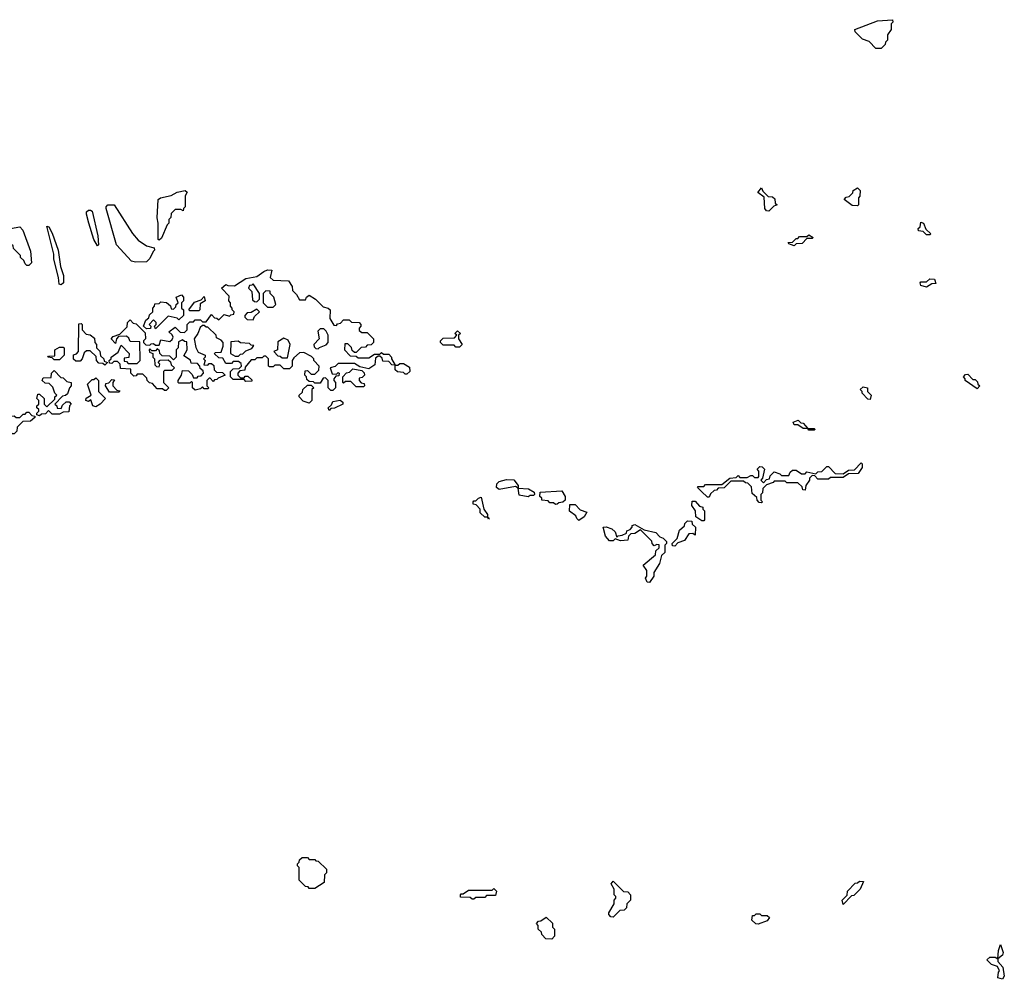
# Model space of a CAD drawing. Extents: x 2708302 to 2968450, y 494490 to 722710.
# Tile 144 of 256: x 2803965 to 2809406, y 673258 to 678558. Entities that reach past the tile are written whole.
import ezdxf

# ---------------------------------------------------------------- set-up
doc = ezdxf.new("R2010")
doc.units = 0

msp = doc.modelspace()

# ---------------------------------------------------------------- linework, layer by layer
at = {"layer": '0CON20XD'}
for points in [[(2808725, 678400), (2808695, 678400), (2808658.3, 678438.3), (2808621.7, 678451.7), (2808581.7, 678491.7), (2808580, 678505), (2808705, 678552.5), (2808788.3, 678558.3), (2808790, 678545), (2808780, 678535), (2808780, 678505), (2808760, 678475), (2808760, 678445), (2808750, 678435), (2808748.3, 678421.7), (2808725, 678400)], [(2804735, 677340), (2804730, 677345), (2804730, 677435), (2804724, 677464), (2804730, 677565), (2804742.5, 677575), (2804802.5, 677587.5), (2804835, 677606), (2804880, 677615), (2804890, 677605), (2804880, 677585), (2804880, 677525), (2804870, 677515), (2804868.3, 677501.7), (2804855, 677510), (2804825, 677510), (2804801.7, 677488.3), (2804800, 677465), (2804790, 677455), (2804790, 677435), (2804780, 677425), (2804748.3, 677351.7), (2804735, 677340)], [(2808105, 677500), (2808091.7, 677501.7), (2808082.5, 677515), (2808078.3, 677578.3), (2808043, 677603), (2808065, 677630), (2808071.7, 677611.7), (2808101.7, 677581.7), (2808125, 677580), (2808138.3, 677568.3), (2808140, 677545), (2808150, 677535), (2808131.7, 677528.3), (2808105, 677500)], [(2808595, 677530), (2808565, 677532.5), (2808520, 677565), (2808531.7, 677578.3), (2808548.3, 677581.7), (2808568.3, 677601.7), (2808570, 677615), (2808595, 677630), (2808610, 677615), (2808607, 677583), (2808600, 677575), (2808600, 677535), (2808595, 677530)], [(2804395, 677310), (2804374, 677345), (2804346.2, 677435), (2804334.4, 677485), (2804335, 677496.7), (2804345, 677505.6), (2804357, 677507), (2804365, 677500), (2804396.2, 677365), (2804400, 677315), (2804395, 677310)], [(2804605, 677218.8), (2804582.5, 677225), (2804500, 677315), (2804442.5, 677515), (2804442.5, 677525), (2804452.5, 677535), (2804487.5, 677535), (2804587.7, 677377.7), (2804620, 677340), (2804665, 677310), (2804708.3, 677298.3), (2804710, 677285), (2804701.7, 677278.3), (2804685, 677240), (2804665, 677220), (2804605, 677218.8)], [(2808995, 677370), (2808975, 677370), (2808958.3, 677388.3), (2808931.7, 677391.7), (2808930, 677405), (2808940, 677415), (2808945, 677440), (2808960, 677435), (2808971.7, 677401.7), (2809000, 677375), (2808995, 677370)], [(2804015, 677200), (2804005, 677200), (2803995, 677210), (2803988.3, 677228.3), (2803970, 677245), (2803970, 677255), (2803930, 677295), (2803928.3, 677308.3), (2803915, 677320), (2803892.5, 677365), (2803892.5, 677385), (2803914, 677405), (2803965, 677414.5), (2803982.5, 677395), (2804025, 677280), (2804030, 677215), (2804015, 677200)], [(2804195, 677093.8), (2804183.3, 677096.7), (2804180, 677135), (2804154, 677235), (2804153, 677263), (2804115, 677417.5), (2804126.7, 677415), (2804145, 677380), (2804176.7, 677285), (2804190, 677195), (2804206.7, 677145), (2804206.7, 677105), (2804195, 677093.8)], [(2808245, 677310), (2808215, 677320), (2808211.7, 677328.3), (2808235, 677330), (2808255, 677350), (2808265, 677350), (2808275, 677360), (2808315, 677360), (2808325, 677370), (2808350, 677355), (2808345, 677350), (2808315, 677350), (2808288.3, 677321.7), (2808255, 677320), (2808245, 677310)], [(2805695, 676510), (2805685, 676510), (2805670, 676525), (2805670, 676565), (2805655, 676580), (2805641.7, 676578.3), (2805625, 676550), (2805595, 676550), (2805588.3, 676558.3), (2805565, 676560), (2805551.7, 676571.7), (2805550, 676585), (2805540, 676595), (2805541.7, 676618.3), (2805555, 676620), (2805575, 676600), (2805595, 676600), (2805618.3, 676621.7), (2805620, 676645), (2805590, 676675), (2805590, 676685), (2805578.3, 676698.3), (2805535, 676720), (2805511.7, 676718.3), (2805480, 676690), (2805470, 676675), (2805470, 676645), (2805455, 676630), (2805425, 676630), (2805405, 676650), (2805375, 676650), (2805365, 676640), (2805345, 676640), (2805340, 676645), (2805340, 676685), (2805325, 676700), (2805315, 676700), (2805305, 676690), (2805275, 676690), (2805265, 676680), (2805245, 676680), (2805211.7, 676638.3), (2805208.3, 676621.7), (2805181.7, 676618.3), (2805170, 676605), (2805170, 676595), (2805185, 676580), (2805205, 676580), (2805211.7, 676588.3), (2805225, 676590), (2805248.3, 676568.3), (2805248.3, 676561.7), (2805215, 676560), (2805205, 676570), (2805145, 676570), (2805130, 676585), (2805130, 676615), (2805145, 676630), (2805178.3, 676631.7), (2805190, 676645), (2805188.3, 676658.3), (2805175, 676670), (2805145, 676670), (2805135, 676660), (2805105, 676660), (2805088.3, 676688.3), (2805065, 676690), (2805041.7, 676711.7), (2805045, 676720), (2805078.3, 676721.7), (2805090, 676755), (2805090, 676775), (2805078.3, 676788.3), (2805051.7, 676801.7), (2805050, 676815), (2805005, 676860), (2804995, 676860), (2804985, 676870), (2804975, 676870), (2804961.7, 676858.3), (2804950, 676825), (2804930, 676795), (2804938.3, 676748.3), (2804951.7, 676721.7), (2804990, 676705), (2804990, 676695), (2804980, 676685), (2804990, 676675), (2804981.7, 676651.7), (2805005, 676650), (2805011.7, 676658.3), (2805025, 676660), (2805038.3, 676648.3), (2805040, 676625), (2805051.7, 676611.7), (2805085, 676610), (2805100, 676595), (2805061.7, 676578.3), (2805055, 676570), (2805041.7, 676568.3), (2805035, 676560), (2805018.3, 676578.3), (2805011.7, 676578.3), (2805000, 676565), (2805000, 676535), (2805010, 676525), (2805005, 676520), (2804985, 676520), (2804975, 676530), (2804965, 676520), (2804935, 676512.5), (2804920, 676525), (2804920, 676555), (2804915, 676560), (2804905, 676550), (2804845, 676550), (2804840, 676555), (2804840, 676565), (2804860, 676595), (2804865, 676620), (2804898.3, 676618.3), (2804918.3, 676598.3), (2804925, 676580), (2804945, 676580), (2804951.7, 676588.3), (2804968.3, 676591.7), (2804980, 676605), (2804978.3, 676618.3), (2804961.7, 676631.7), (2804960, 676645), (2804948.3, 676658.3), (2804911.7, 676661.7), (2804908.3, 676678.3), (2804871.7, 676701.7), (2804890, 676735), (2804888.3, 676778.3), (2804875, 676780), (2804865, 676790), (2804841.7, 676778.3), (2804840, 676745), (2804830, 676735), (2804830, 676695), (2804815, 676680), (2804795, 676700), (2804751.7, 676701.7), (2804740, 676715), (2804738.3, 676728.3), (2804725, 676740), (2804715, 676730), (2804695, 676730), (2804685, 676740), (2804680, 676735), (2804681.7, 676721.7), (2804700, 676715), (2804700, 676695), (2804710, 676685), (2804711.7, 676651.7), (2804721.7, 676641.7), (2804735, 676640), (2804740, 676655), (2804730, 676665), (2804741.7, 676678.3), (2804785, 676680), (2804798.3, 676668.3), (2804801.7, 676651.7), (2804820, 676635), (2804805, 676620), (2804765, 676620), (2804760, 676615), (2804760, 676555), (2804790, 676525), (2804775, 676510), (2804765, 676510), (2804755, 676520), (2804725, 676520), (2804698.3, 676548.3), (2804681.7, 676551.7), (2804670, 676565), (2804668.3, 676578.3), (2804645, 676600), (2804615, 676600), (2804608.3, 676591.7), (2804595, 676590), (2804580, 676605), (2804578.3, 676628.3), (2804521.7, 676631.7), (2804520, 676655), (2804505, 676670), (2804485, 676670), (2804475, 676660), (2804461.7, 676661.7), (2804460, 676675), (2804470, 676685), (2804470, 676695), (2804508.3, 676721.7), (2804525, 676760), (2804570, 676715), (2804568.3, 676691.7), (2804541.7, 676688.3), (2804541.7, 676671.7), (2804555, 676670), (2804565, 676660), (2804615, 676660), (2804630, 676675), (2804628.3, 676778.3), (2804575, 676780), (2804568.3, 676798.3), (2804555, 676810), (2804511.7, 676808.3), (2804500, 676795), (2804495, 676770), (2804470, 676795), (2804481.7, 676808.3), (2804518.3, 676821.7), (2804558.3, 676861.7), (2804560, 676885), (2804575, 676900), (2804591.7, 676881.7), (2804608.3, 676878.3), (2804658.3, 676828.3), (2804660, 676795), (2804650, 676785), (2804650, 676775), (2804661.7, 676761.7), (2804685, 676760), (2804691.7, 676768.3), (2804705, 676770), (2804715, 676760), (2804735, 676760), (2804745, 676790), (2804795, 676780), (2804808.3, 676791.7), (2804812.5, 676805), (2804808.3, 676818.3), (2804790, 676835), (2804825, 676860), (2804851.7, 676831.7), (2804875, 676830), (2804890, 676845), (2804890, 676875), (2804905, 676890), (2804925, 676890), (2804935, 676900), (2804965, 676900), (2804975, 676890), (2804995, 676890), (2805025, 676930), (2805041.7, 676911.7), (2805055, 676910), (2805065, 676900), (2805095, 676930), (2805125, 676920), (2805131.7, 676928.3), (2805148.3, 676931.7), (2805150, 676945), (2805140, 676955), (2805140, 676965), (2805130, 676975), (2805130, 676995), (2805120, 677005), (2805121.7, 677031.7), (2805080, 677075), (2805103.6, 677096.4), (2805115, 677090), (2805151.7, 677088.3), (2805215, 677128.8), (2805275, 677140), (2805315, 677167.5), (2805335, 677177.5), (2805357.5, 677175), (2805350, 677135), (2805365, 677120), (2805450, 677115), (2805470, 677085), (2805471.7, 677061.7), (2805495, 677040), (2805511.7, 677011.7), (2805545, 677010), (2805550, 677025), (2805565, 677037.5), (2805600, 677015), (2805641.7, 676971.7), (2805670, 676965), (2805680, 676955), (2805678.3, 676908.3), (2805701.7, 676871.7), (2805715, 676870), (2805721.7, 676878.3), (2805738.3, 676881.7), (2805755, 676900), (2805785, 676900), (2805798.3, 676888.3), (2805840, 676885), (2805850, 676875), (2805850, 676865), (2805840, 676855), (2805841.7, 676841.7), (2805855, 676830), (2805885, 676830), (2805920, 676795), (2805920, 676775), (2805907, 676763), (2805885, 676760), (2805875, 676750), (2805851.7, 676748.3), (2805825, 676720), (2805815, 676720), (2805801.7, 676731.7), (2805798.3, 676748.3), (2805778.3, 676768.3), (2805761.7, 676768.3), (2805760, 676735), (2805791.7, 676701.7), (2805825, 676700), (2805835, 676690), (2805895, 676690), (2805925, 676710), (2805955, 676710), (2805965, 676720), (2805975, 676710), (2806005, 676710), (2806020, 676695), (2806020, 676685), (2806040, 676650), (2806055, 676650), (2806065, 676660), (2806085, 676660), (2806118.3, 676638.3), (2806120, 676615), (2806105, 676600), (2806095, 676600), (2806085, 676610), (2806053, 676613), (2806040, 676625), (2806040, 676650), (2806021.7, 676651.7), (2806005, 676670), (2805971.7, 676671.7), (2805968.3, 676688.3), (2805955, 676700), (2805945, 676700), (2805931.7, 676688.3), (2805928.3, 676651.7), (2805895, 676630), (2805845, 676640), (2805815, 676660), (2805725, 676660), (2805708.3, 676641.7), (2805680, 676635), (2805691.7, 676601.7), (2805715, 676600), (2805725, 676610), (2805730, 676605), (2805728.3, 676591.7), (2805711.7, 676588.3), (2805700, 676575), (2805700, 676565), (2805710, 676555), (2805710, 676525), (2805695, 676510)], [(2808975, 677080), (2808945, 677090), (2808940, 677105), (2808945, 677110), (2808975, 677110), (2808995, 677127.5), (2809020, 677125), (2809028.3, 677101.7), (2809005, 677100), (2808975, 677080)], [(2805275, 677000), (2805290, 677015), (2805290, 677045), (2805255, 677100), (2805248.3, 677091.7), (2805235, 677090), (2805230, 677075), (2805247, 677057), (2805251.7, 677011.7), (2805261.7, 677001.7), (2805275, 677000)], [(2805365, 676970), (2805380, 676985), (2805370, 677025), (2805350, 677045), (2805348.3, 677058.3), (2805325, 677060), (2805310, 677045), (2805310, 676995), (2805335, 676970), (2805365, 676970)], [(2804715, 676850), (2804710, 676865), (2804720, 676875), (2804720, 676885), (2804705, 676900), (2804680, 676875), (2804690, 676865), (2804688.3, 676851.7), (2804665, 676850), (2804650, 676865), (2804661.7, 676898.3), (2804678.3, 676911.7), (2804681.7, 676928.3), (2804700, 676945), (2804700, 676965), (2804710, 676975), (2804711.7, 676988.3), (2804735, 676990), (2804745, 677000), (2804777, 676997), (2804798.3, 676978.3), (2804801.7, 676961.7), (2804815, 676960), (2804828.3, 676971.7), (2804830, 676985), (2804840, 676995), (2804830, 677025), (2804858.3, 677038.3), (2804870, 677025), (2804870, 677005), (2804860, 676995), (2804860, 676965), (2804870, 676955), (2804870, 676925), (2804845, 676900), (2804835, 676910), (2804785, 676920), (2804715, 676850)], [(2804955, 676950), (2804905, 676950), (2804900, 676955), (2804931.7, 676998.3), (2804968.3, 677011.7), (2804985, 677030), (2804990, 677005), (2804961.7, 676988.3), (2804960, 676955), (2804955, 676950)], [(2805255, 676900), (2805261.7, 676918.3), (2805290, 676945), (2805275, 676960), (2805245, 676940), (2805221.7, 676938.3), (2805210, 676925), (2805210, 676915), (2805221.7, 676901.7), (2805255, 676900)], [(2804435, 676650), (2804425, 676660), (2804401.7, 676661.7), (2804390, 676675), (2804388.3, 676698.3), (2804355, 676730), (2804335, 676730), (2804321.7, 676718.3), (2804310, 676685), (2804298.3, 676671.7), (2804275, 676672.5), (2804263, 676683), (2804263, 676707), (2804278.3, 676711.7), (2804290, 676725), (2804291.7, 676878.3), (2804305, 676880), (2804310, 676875), (2804310, 676845), (2804331.7, 676821.7), (2804355, 676817.5), (2804378.3, 676798.3), (2804380, 676775), (2804390, 676765), (2804390, 676745), (2804407, 676727), (2804411.7, 676701.7), (2804430, 676685), (2804431.7, 676671.7), (2804450, 676665), (2804435, 676650)], [(2805615, 676740), (2805621.7, 676748.3), (2805658.3, 676761.7), (2805670, 676775), (2805670, 676815), (2805658.3, 676838.3), (2805645, 676850), (2805625, 676850), (2805611.7, 676838.3), (2805620, 676795), (2805590, 676765), (2805591.7, 676751.7), (2805601.7, 676741.7), (2805615, 676740)], [(2806395, 676750), (2806375, 676750), (2806365, 676760), (2806305, 676760), (2806290, 676775), (2806290, 676785), (2806305, 676800), (2806368.3, 676801.7), (2806380, 676815), (2806370, 676825), (2806385, 676840), (2806400, 676825), (2806390, 676815), (2806390, 676795), (2806410, 676765), (2806395, 676750)], [(2805445, 676690), (2805460, 676765), (2805448.3, 676788.3), (2805425, 676800), (2805391.7, 676778.3), (2805390, 676735), (2805370, 676725), (2805391.7, 676701.7), (2805405, 676700), (2805415, 676690), (2805445, 676690)], [(2804185, 676680), (2804155, 676680), (2804145, 676690), (2804120, 676695), (2804125, 676700), (2804158.3, 676701.7), (2804160, 676735), (2804185, 676750), (2804205, 676750), (2804210, 676745), (2804210, 676705), (2804185, 676680)], [(2805175, 676700), (2805185, 676710), (2805198.3, 676711.7), (2805215, 676730), (2805248.3, 676741.7), (2805258.3, 676758.3), (2805245, 676760), (2805235, 676770), (2805185, 676772.5), (2805171.7, 676781.7), (2805131.7, 676778.3), (2805130, 676715), (2805155, 676700), (2805175, 676700)], [(2805865, 676530), (2805825, 676530), (2805795, 676560), (2805765, 676560), (2805755, 676550), (2805750, 676555), (2805750, 676585), (2805771.7, 676608.3), (2805788.3, 676611.7), (2805805, 676630), (2805855, 676620), (2805868.3, 676608.3), (2805870, 676595), (2805858.3, 676581.7), (2805841.7, 676578.3), (2805840, 676565), (2805851.7, 676551.7), (2805868.3, 676548.3), (2805870, 676535), (2805865, 676530)], [(2804075, 676370), (2804060, 676375), (2804060, 676385), (2804070, 676395), (2804070, 676405), (2804060, 676415), (2804060, 676425), (2804070, 676435), (2804070, 676455), (2804060, 676465), (2804065, 676490), (2804075, 676490), (2804100, 676465), (2804100, 676435), (2804115, 676420), (2804158.3, 676461.7), (2804160, 676475), (2804170, 676485), (2804160, 676495), (2804148.3, 676528.3), (2804128.3, 676548.3), (2804105, 676550), (2804090, 676565), (2804095, 676580), (2804138.3, 676581.7), (2804140, 676605), (2804155, 676620), (2804191.7, 676581.7), (2804205, 676580), (2804225, 676560), (2804250, 676555), (2804250, 676535), (2804240, 676525), (2804228.3, 676491.7), (2804218.3, 676481.7), (2804201.7, 676478.3), (2804160, 676435), (2804170, 676425), (2804171.7, 676411.7), (2804195, 676410), (2804201.7, 676428.3), (2804221.7, 676448.3), (2804238.3, 676448.3), (2804250, 676435), (2804240, 676425), (2804237, 676393), (2804205, 676390), (2804185, 676380), (2804145, 676380), (2804125, 676400), (2804108.3, 676381.7), (2804085, 676380), (2804075, 676370)], [(2804385, 676420), (2804370, 676425), (2804358.3, 676458.3), (2804345, 676450), (2804330, 676455), (2804331.7, 676468.3), (2804360, 676485), (2804340, 676545), (2804365, 676570), (2804375, 676570), (2804385, 676580), (2804400, 676565), (2804400, 676505), (2804440, 676465), (2804410, 676435), (2804385, 676420)], [(2804515, 676500), (2804461.7, 676501.7), (2804440, 676535), (2804441.7, 676548.3), (2804458.3, 676551.7), (2804475, 676570), (2804488.3, 676568.3), (2804480, 676555), (2804480, 676535), (2804501.7, 676511.7), (2804518.3, 676508.3), (2804515, 676500)], [(2809255, 676520), (2809190, 676565), (2809190, 676575), (2809180, 676585), (2809191.7, 676598.3), (2809205, 676600), (2809231.7, 676571.7), (2809245, 676570), (2809258.3, 676558.3), (2809260, 676545), (2809270, 676535), (2809255, 676520)], [(2805565, 676440), (2805531.7, 676451.7), (2805510, 676475), (2805510, 676485), (2805528.3, 676501.7), (2805530, 676515), (2805555, 676540), (2805575, 676540), (2805590, 676525), (2805580, 676515), (2805580, 676455), (2805565, 676440)], [(2808665, 676460), (2808651.7, 676461.7), (2808620, 676495), (2808620, 676505), (2808610, 676515), (2808625, 676530), (2808650, 676525), (2808650, 676505), (2808670, 676485), (2808665, 676460)], [(2805675, 676400), (2805670, 676415), (2805688.3, 676431.7), (2805695, 676450), (2805735, 676457.5), (2805750, 676445), (2805750, 676435), (2805705, 676412.5), (2805685, 676410), (2805675, 676400)], [(2803935, 676270), (2803925, 676270), (2803918.3, 676278.3), (2803880, 676295), (2803880, 676315), (2803908.3, 676341.7), (2803910, 676355), (2803921.7, 676368.3), (2803935, 676370), (2803945, 676360), (2803965, 676360), (2803985, 676380), (2803995, 676380), (2804005, 676390), (2804015, 676390), (2804031.7, 676371.7), (2804048.3, 676368.3), (2804048.3, 676361.7), (2804025, 676340), (2803981.7, 676338.3), (2803951.7, 676308.3), (2803950, 676285), (2803935, 676270)], [(2808355, 676290), (2808325, 676290), (2808320, 676300), (2808295, 676300), (2808265, 676320), (2808245, 676320), (2808240, 676335), (2808267, 676347), (2808281.7, 676331.7), (2808295, 676330), (2808320, 676300), (2808355, 676300), (2808360, 676295), (2808355, 676290)], [(2808065, 675890), (2808051.7, 675891.7), (2808040, 675905), (2808038.3, 675918.3), (2808011.7, 675941.7), (2808008.3, 675978.3), (2807988.3, 675998.3), (2807975, 676000), (2807965, 676010), (2807895, 676010), (2807858.3, 675971.7), (2807825, 675970), (2807815, 675960), (2807801.7, 675958.3), (2807781.7, 675938.3), (2807775, 675920), (2807765, 675920), (2807731.7, 675951.7), (2807710, 675975), (2807715, 675980), (2807745, 675980), (2807755, 675990), (2807845, 675990), (2807890, 676025), (2807925, 676030), (2807935, 676040), (2807945, 676030), (2807985, 676030), (2808005, 676040), (2808015, 676040), (2808025, 676030), (2808045, 676030), (2808050, 676035), (2808050, 676065), (2808040, 676075), (2808055, 676090), (2808068.3, 676088.3), (2808080, 676075), (2808070, 676025), (2808060, 676015), (2808075, 676000), (2808091.7, 676018.3), (2808108.3, 676021.7), (2808111.7, 676038.3), (2808135, 676060), (2808165, 676050), (2808175, 676040), (2808215, 676040), (2808221.7, 676058.3), (2808235, 676070), (2808255, 676070), (2808285, 676050), (2808305, 676050), (2808315, 676060), (2808365, 676050), (2808375, 676060), (2808398.3, 676061.7), (2808425, 676090), (2808435, 676090), (2808471.7, 676051.7), (2808515, 676050), (2808545, 676070), (2808578.3, 676071.7), (2808615, 676110), (2808620, 676105), (2808620, 676085), (2808598.3, 676051.7), (2808545, 676050), (2808515, 676030), (2808445, 676030), (2808435, 676020), (2808375, 676020), (2808358.3, 676038.3), (2808345, 676040), (2808330, 676025), (2808330, 676015), (2808310, 675985), (2808305, 675960), (2808291.7, 675961.7), (2808288.3, 675978.3), (2808265, 676000), (2808205, 676000), (2808195, 676010), (2808135, 676010), (2808128.3, 676001.7), (2808091.7, 675988.3), (2808071.7, 675968.3), (2808070, 675945), (2808060, 675935), (2808060, 675905), (2808070, 675895), (2808065, 675890)], [(2806775, 675923.3), (2806725, 675932.5), (2806720, 675970), (2806705, 675980), (2806615, 675963.3), (2806600, 675975), (2806602.5, 675995), (2806615, 676006.7), (2806655, 676017.5), (2806695, 676016.7), (2806720, 675985), (2806720, 675970), (2806776.4, 675966.4), (2806808.3, 675948.3), (2806810, 675935), (2806805, 675930), (2806785, 675930), (2806775, 675923.3)], [(2806555, 675800), (2806550, 675810), (2806535, 675810), (2806510, 675835), (2806510, 675855), (2806488.3, 675878.3), (2806471.7, 675881.7), (2806470, 675895), (2806475, 675900), (2806485, 675900), (2806500, 675915), (2806515, 675920), (2806530, 675855), (2806550, 675825), (2806550, 675810), (2806560, 675805), (2806555, 675800)], [(2806925, 675880), (2806915, 675890), (2806895, 675890), (2806885, 675900), (2806850, 675905), (2806850, 675915), (2806840, 675925), (2806841.7, 675948.3), (2806960, 675955), (2806980, 675925), (2806980, 675905), (2806967, 675893), (2806945, 675890), (2806935, 675882.5), (2806925, 675880)], [(2807055, 675792.5), (2807043, 675803), (2807038.3, 675818.3), (2807003.9, 675843.9), (2807005, 675880), (2807035, 675880), (2807061.7, 675851.7), (2807098.3, 675838.3), (2807085, 675812.5), (2807055, 675792.5)], [(2807745, 675790), (2807735, 675790), (2807701.7, 675811.7), (2807700, 675845), (2807680, 675875), (2807681.7, 675898.3), (2807698.3, 675898.3), (2807721.7, 675871.7), (2807740, 675865), (2807740, 675855), (2807750, 675845), (2807750, 675795), (2807745, 675790)], [(2807445, 675450), (2807431.7, 675451.7), (2807423, 675473), (2807430, 675485), (2807430, 675515), (2807410, 675545), (2807478.3, 675601.7), (2807480, 675625), (2807498.3, 675641.7), (2807498.3, 675658.3), (2807485, 675660), (2807471.7, 675651.7), (2807460, 675665), (2807458.3, 675678.3), (2807395, 675740), (2807365, 675720), (2807341.7, 675718.3), (2807330, 675705), (2807325, 675682.5), (2807285, 675680), (2807255, 675690), (2807245, 675680), (2807225, 675680), (2807202.5, 675705), (2807190, 675755), (2807205, 675756.7), (2807237.5, 675745), (2807255, 675730), (2807265, 675700), (2807272.5, 675707.5), (2807295, 675710), (2807318.3, 675721.7), (2807320, 675735), (2807338.3, 675741.7), (2807350, 675755), (2807350, 675765), (2807365, 675770), (2807415, 675740), (2807480, 675725), (2807501.7, 675701.7), (2807520, 675695), (2807540, 675675), (2807540, 675665), (2807530, 675655), (2807530, 675615), (2807511.7, 675598.3), (2807500, 675555), (2807470, 675505), (2807470, 675485), (2807445, 675450)], [(2807585, 675650), (2807571.7, 675651.7), (2807570, 675665), (2807598.3, 675691.7), (2807611.7, 675738.3), (2807638.3, 675761.7), (2807640, 675775), (2807655, 675790), (2807678.3, 675788.3), (2807681.7, 675771.7), (2807700, 675755), (2807698.3, 675711.7), (2807685, 675720), (2807661.7, 675718.3), (2807638.3, 675681.7), (2807601.7, 675668.3), (2807585, 675650)], [(2805595, 673760), (2805565, 673760), (2805558.3, 673768.3), (2805545, 673770), (2805510, 673805), (2805510, 673875), (2805500, 673885), (2805500, 673895), (2805510, 673905), (2805511.7, 673918.3), (2805525, 673930), (2805555, 673930), (2805565, 673920), (2805595, 673920), (2805601.7, 673911.7), (2805615, 673910), (2805660, 673865), (2805660, 673845), (2805650, 673835), (2805648.3, 673791.7), (2805595, 673760)], [(2807245, 673600), (2807231.7, 673601.7), (2807220, 673615), (2807220, 673625), (2807250, 673675), (2807250, 673695), (2807260, 673705), (2807260, 673715), (2807250, 673725), (2807250, 673755), (2807232.5, 673785), (2807245, 673800), (2807301.7, 673741.7), (2807325, 673740), (2807340, 673725), (2807340, 673695), (2807320, 673675), (2807318.3, 673651.7), (2807305, 673640), (2807281.7, 673638.3), (2807245, 673600)], [(2808515, 673670), (2808510, 673695), (2808538.3, 673721.7), (2808540, 673745), (2808581.7, 673788.3), (2808595, 673790), (2808605, 673800), (2808628.3, 673798.3), (2808610, 673755), (2808575, 673720), (2808561.7, 673718.3), (2808515, 673670)], [(2806475, 673700), (2806465, 673700), (2806455, 673710), (2806401.7, 673711.7), (2806400, 673725), (2806405, 673730), (2806415, 673730), (2806445, 673750), (2806575, 673750), (2806585, 673760), (2806600, 673745), (2806595, 673720), (2806545, 673720), (2806535, 673710), (2806485, 673710), (2806475, 673700)], [(2806905, 673480), (2806871.7, 673481.7), (2806850, 673505), (2806848.3, 673518.3), (2806830, 673535), (2806830, 673555), (2806820, 673565), (2806831.7, 673578.3), (2806845, 673580), (2806875, 673600), (2806908.3, 673568.3), (2806910, 673545), (2806920, 673535), (2806920, 673495), (2806905, 673480)], [(2808045, 673562.5), (2808033, 673563), (2808010, 673585), (2808015, 673610), (2808025, 673610), (2808035, 673620), (2808055, 673620), (2808065, 673610), (2808095, 673610), (2808108.3, 673598.3), (2808095, 673580), (2808045, 673562.5)], [(2809395, 673257.5), (2809370, 673265), (2809373, 673297), (2809380, 673305), (2809368.3, 673328.3), (2809335, 673340), (2809310, 673365), (2809325, 673380), (2809355, 673380), (2809370, 673370), (2809373.6, 673416.4), (2809385, 673450), (2809400, 673405), (2809395, 673390), (2809370, 673370), (2809370, 673355), (2809397.5, 673325), (2809405.8, 673275), (2809395, 673257.5)]]:
    msp.add_lwpolyline(points, dxfattribs=at)

doc.saveas('drawing.dxf')
